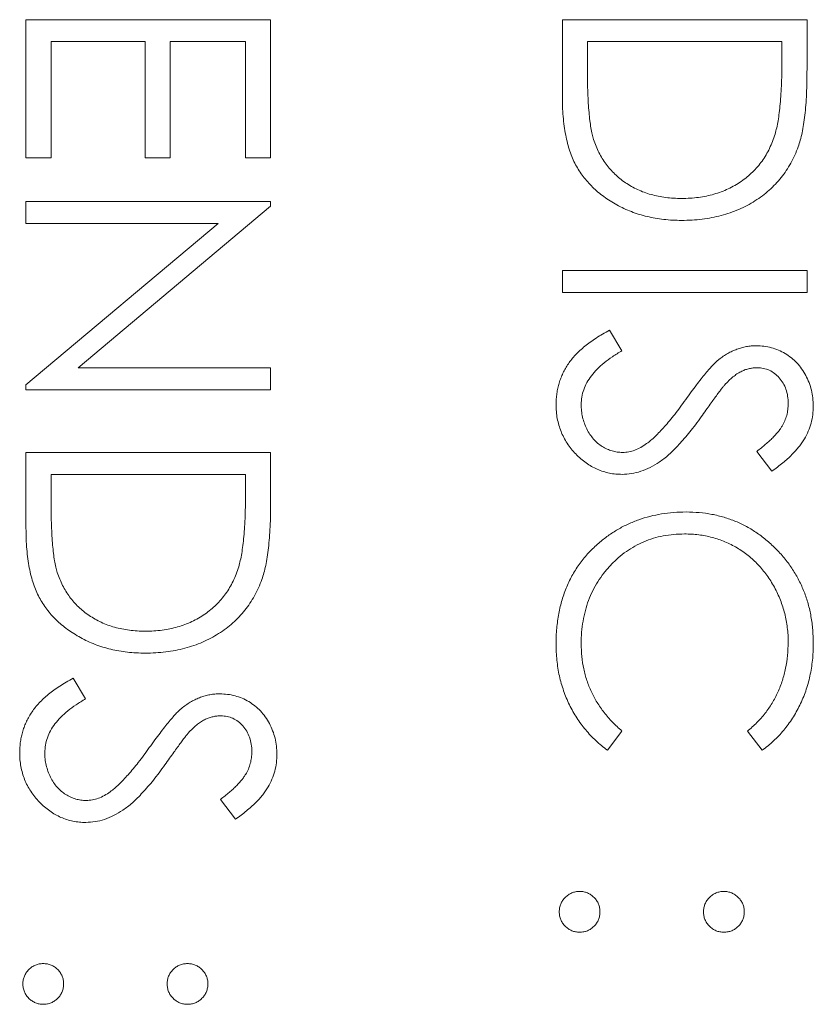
# Model space of a CAD drawing. Header units: millimetres. Extents: x -21 to 335, y -21 to 379.
# Tile 12 of 30: x 42.72 to 47.01, y 267.67 to 273. Entities that reach past the tile are written whole.
import ezdxf

# ---------------------------------------------------------------- set-up
doc = ezdxf.new("R2010")
doc.units = ezdxf.units.MM

msp = doc.modelspace()

# ---------------------------------------------------------------- linework, layer by layer
at = {"color": 7, "linetype": 'Continuous', "lineweight": 15}
for p, q in [((42.75, 273.0002), (44.0729, 273.0002)), ((42.75, 272.2539), (42.75, 273.0002)), ((44.0729, 273.0002), (44.0729, 272.2539)), ((45.65, 273.0002), (46.9729, 273.0002)), ((45.65, 272.5902), (45.65, 273.0002)), ((46.9729, 273.0002), (46.9729, 272.7331)), ((42.8857, 272.8815), (42.8857, 272.2539)), ((43.3945, 272.8815), (42.8857, 272.8815)), ((43.3945, 272.2539), (43.3945, 272.8815)), ((43.5302, 272.8815), (43.5302, 272.2539)), ((43.9372, 272.8815), (43.5302, 272.8815)), ((43.9372, 272.2539), (43.9372, 272.8815)), ((45.7857, 272.8815), (45.7857, 272.7296)), ((46.8372, 272.8815), (45.7857, 272.8815)), ((46.8372, 272.7884), (46.8372, 272.8815)), ((42.8857, 272.2539), (42.75, 272.2539)), ((43.5302, 272.2539), (43.3945, 272.2539)), ((44.0729, 272.2539), (43.9372, 272.2539)), ((42.75, 272.0165), (44.0729, 272.0165)), ((42.75, 271.8978), (42.75, 272.0165)), ((44.0729, 271.9916), (43.0317, 271.1176)), ((44.0729, 272.0165), (44.0729, 271.9916)), ((42.75, 271.0259), (43.7888, 271.8978)), ((43.7888, 271.8978), (42.75, 271.8978)), ((45.65, 271.6434), (46.9729, 271.6434)), ((45.65, 271.5246), (45.65, 271.6434)), ((46.9729, 271.6434), (46.9729, 271.5246)), ((46.9729, 271.5246), (45.65, 271.5246)), ((45.9052, 271.3211), (45.9722, 271.2093)), ((43.0317, 271.1176), (44.0729, 271.1176)), ((44.0729, 271.1176), (44.0729, 270.9989)), ((42.75, 270.9989), (42.75, 271.0259)), ((44.0729, 270.9989), (42.75, 270.9989)), ((42.75, 270.6596), (44.0729, 270.6596)), ((42.75, 270.2497), (42.75, 270.6596)), ((44.0729, 270.6596), (44.0729, 270.3925)), ((46.7829, 270.5579), (46.7015, 270.6652)), ((42.8857, 270.5409), (42.8857, 270.3891)), ((43.9372, 270.5409), (42.8857, 270.5409)), ((43.9372, 270.4479), (43.9372, 270.5409)), ((43.0052, 269.4385), (43.0722, 269.3267)), ((45.9722, 269.1523), (45.8935, 269.0484)), ((46.7302, 269.0484), (46.6507, 269.1523)), ((43.8829, 268.6753), (43.8015, 268.7826))]:
    msp.add_line(p, q, dxfattribs=at)
for points, knots in [([(46.8001, 272.3819), (46.8032, 272.393), (46.8097, 272.4166), (46.8168, 272.4551), (46.8231, 272.4984), (46.8284, 272.5468), (46.8322, 272.6001), (46.8351, 272.6584), (46.837, 272.7217), (46.8372, 272.7657), (46.8372, 272.7884)], [0, 0, 0, 0, 0.084319, 0.179285, 0.286583, 0.405111, 0.535593, 0.67819, 0.832976, 1, 1, 1, 1]), ([(45.7857, 272.7296), (45.7858, 272.7078), (45.786, 272.6658), (45.7875, 272.6055), (45.7901, 272.5503), (45.7937, 272.5004), (45.7985, 272.4557), (45.8039, 272.4161), (45.8105, 272.3818), (45.8166, 272.361), (45.8193, 272.3515)], [0, 0, 0, 0, 0.171901, 0.330628, 0.475549, 0.606746, 0.725024, 0.829742, 0.921323, 1, 1, 1, 1]), ([(46.9729, 272.7331), (46.9727, 272.7098), (46.9724, 272.6649), (46.9704, 272.6001), (46.9668, 272.5401), (46.9615, 272.4851), (46.955, 272.435), (46.9469, 272.39), (46.9373, 272.3497), (46.9291, 272.325), (46.9252, 272.3133)], [0, 0, 0, 0, 0.164289, 0.317406, 0.458844, 0.589367, 0.707831, 0.81577, 0.91288, 1, 1, 1, 1]), ([(46.2948, 271.9147), (46.2784, 271.915), (46.2462, 271.9154), (46.1987, 271.9196), (46.1526, 271.9257), (46.1082, 271.9352), (46.065, 271.9467), (46.0234, 271.9614), (45.9832, 271.9783), (45.9449, 271.998), (45.9086, 272.0196), (45.8744, 272.0428), (45.8427, 272.0675), (45.8135, 272.094), (45.7868, 272.122), (45.7625, 272.1516), (45.7408, 272.1829), (45.7212, 272.2158), (45.704, 272.2512), (45.6895, 272.2898), (45.6774, 272.3318), (45.6674, 272.377), (45.6594, 272.4256), (45.6541, 272.4775), (45.6505, 272.5328), (45.6502, 272.5707), (45.65, 272.5902)], [0, 0, 0, 0, 0.046081, 0.090807, 0.134295, 0.177024, 0.218823, 0.260244, 0.30108, 0.341614, 0.381583, 0.42012, 0.458075, 0.494738, 0.531195, 0.566934, 0.602713, 0.638327, 0.674853, 0.713467, 0.754442, 0.797815, 0.843989, 0.893072, 0.944963, 1, 1, 1, 1]), ([(45.8193, 272.3515), (45.8236, 272.3394), (45.832, 272.3155), (45.8473, 272.2812), (45.8655, 272.2491), (45.8857, 272.2188), (45.9086, 272.1908), (45.9338, 272.1645), (45.9613, 272.1402), (45.9911, 272.118), (46.0232, 272.0982), (46.057, 272.081), (46.0923, 272.0659), (46.1296, 272.0541), (46.1686, 272.0448), (46.2093, 272.0383), (46.2516, 272.0342), (46.2804, 272.0337), (46.295, 272.0334)], [0, 0, 0, 0, 0.062415, 0.123338, 0.183125, 0.241783, 0.300579, 0.35968, 0.418882, 0.479531, 0.540851, 0.602303, 0.664463, 0.727806, 0.792895, 0.859672, 0.928464, 1, 1, 1, 1]), ([(46.295, 272.0334), (46.3105, 272.0336), (46.3409, 272.034), (46.3855, 272.0388), (46.4284, 272.0458), (46.4696, 272.0559), (46.5091, 272.0688), (46.5469, 272.0849), (46.5832, 272.1033), (46.6172, 272.1252), (46.6493, 272.1492), (46.6788, 272.1758), (46.7056, 272.2046), (46.7303, 272.2353), (46.7517, 272.2688), (46.7708, 272.3042), (46.7871, 272.3421), (46.7957, 272.3685), (46.8001, 272.3819)], [0, 0, 0, 0, 0.0701512, 0.1378126, 0.2032262, 0.2671741, 0.330024, 0.3917943, 0.4530844, 0.5143339, 0.575, 0.6348655, 0.6941163, 0.7534416, 0.8131258, 0.8740797, 0.936007, 1, 1, 1, 1]), ([(46.9252, 272.3133), (46.9194, 272.298), (46.9079, 272.2677), (46.8861, 272.2246), (46.8614, 272.1841), (46.8339, 272.1458), (46.8026, 272.1107), (46.7689, 272.0775), (46.7317, 272.0474), (46.6916, 272.0198), (46.6491, 271.995), (46.6044, 271.9734), (46.5576, 271.9554), (46.5089, 271.9405), (46.4582, 271.9288), (46.4054, 271.9208), (46.3507, 271.9155), (46.3136, 271.915), (46.2948, 271.9147)], [0, 0, 0, 0, 0.061545, 0.121694, 0.181155, 0.239875, 0.298702, 0.357647, 0.417605, 0.478494, 0.540407, 0.602345, 0.665004, 0.728559, 0.793651, 0.860534, 0.929236, 1, 1, 1, 1]), ([(45.6161, 270.9188), (45.6163, 270.9288), (45.6167, 270.9487), (45.6201, 270.978), (45.6249, 271.0068), (45.6325, 271.0346), (45.6417, 271.0619), (45.6531, 271.0884), (45.6668, 271.1142), (45.6824, 271.1395), (45.7005, 271.1641), (45.7217, 271.1879), (45.7453, 271.2116), (45.7719, 271.2345), (45.8011, 271.2572), (45.8332, 271.279), (45.8681, 271.3006), (45.8926, 271.3141), (45.9052, 271.3211)], [0, 0, 0, 0, 0.057208, 0.113696, 0.169178, 0.224159, 0.27872, 0.333794, 0.389241, 0.445822, 0.503704, 0.564294, 0.627975, 0.695038, 0.765373, 0.839611, 0.917538, 1, 1, 1, 1]), ([(46.4967, 271.1624), (46.5045, 271.1682), (46.5198, 271.1797), (46.5437, 271.1949), (46.5682, 271.2078), (46.5934, 271.2179), (46.6188, 271.2264), (46.6448, 271.2322), (46.6713, 271.2358), (46.6892, 271.2361), (46.6981, 271.2363)], [0, 0, 0, 0, 0.133507, 0.262559, 0.388264, 0.512667, 0.633722, 0.755394, 0.877553, 1, 1, 1, 1]), ([(46.6981, 271.2363), (46.7121, 271.2358), (46.7398, 271.2348), (46.7802, 271.2266), (46.8189, 271.2135), (46.8553, 271.1953), (46.8885, 271.1718), (46.919, 271.1445), (46.9446, 271.1121), (46.967, 271.0765), (46.9845, 271.0376), (46.9977, 270.9967), (47.0052, 270.954), (47.0063, 270.925), (47.0068, 270.9103)], [0, 0, 0, 0, 0.083785, 0.16578, 0.24628, 0.327461, 0.408797, 0.489715, 0.571376, 0.655523, 0.741019, 0.826547, 0.911989, 1, 1, 1, 1]), ([(45.9722, 271.2093), (45.9548, 271.1989), (45.9215, 271.1789), (45.8764, 271.1457), (45.8381, 271.1113), (45.8068, 271.0753), (45.7821, 271.0382), (45.7646, 270.9996), (45.7537, 270.9596), (45.7524, 270.9324), (45.7518, 270.9188)], [0, 0, 0, 0, 0.159004, 0.304646, 0.438547, 0.562322, 0.677433, 0.786897, 0.893611, 1, 1, 1, 1]), ([(46.3168, 270.9456), (46.3267, 270.9595), (46.3456, 270.9861), (46.3738, 271.0233), (46.3995, 271.0566), (46.423, 271.0858), (46.4444, 271.1109), (46.4634, 271.1321), (46.4806, 271.1489), (46.4917, 271.1582), (46.4967, 271.1624)], [0, 0, 0, 0, 0.181535, 0.347082, 0.495568, 0.628357, 0.74552, 0.845831, 0.930782, 1, 1, 1, 1]), ([(46.7037, 271.1176), (46.6966, 271.1174), (46.6824, 271.1171), (46.6614, 271.113), (46.6405, 271.1077), (46.6198, 271.0992), (46.5988, 271.0876), (46.5772, 271.0722), (46.5549, 271.053), (46.5404, 271.0382), (46.5327, 271.0304)], [0, 0, 0, 0, 0.107285, 0.214746, 0.322939, 0.434116, 0.553412, 0.686073, 0.834256, 1, 1, 1, 1]), ([(46.8712, 270.9236), (46.8707, 270.9373), (46.8698, 270.9636), (46.8602, 271.001), (46.845, 271.0347), (46.8237, 271.0636), (46.7985, 271.0877), (46.7695, 271.1052), (46.7374, 271.1156), (46.7151, 271.1169), (46.7037, 271.1176)], [0, 0, 0, 0, 0.143073, 0.275903, 0.402371, 0.528414, 0.650356, 0.765895, 0.880774, 1, 1, 1, 1]), ([(46.5327, 271.0304), (46.5302, 271.0275), (46.524, 271.0206), (46.514, 271.008), (46.5016, 270.9914), (46.4862, 270.9712), (46.4684, 270.947), (46.4484, 270.9189), (46.4255, 270.8871), (46.4095, 270.8645), (46.401, 270.8526)], [0, 0, 0, 0, 0.0525943, 0.124952, 0.2180939, 0.3335024, 0.4687892, 0.6249376, 0.801683, 1, 1, 1, 1]), ([(45.9741, 270.5409), (45.9622, 270.5412), (45.9388, 270.5417), (45.9043, 270.5473), (45.8708, 270.5556), (45.8387, 270.5681), (45.8074, 270.5833), (45.7778, 270.6027), (45.7491, 270.6251), (45.7222, 270.6508), (45.6975, 270.6789), (45.6755, 270.7087), (45.6572, 270.7401), (45.6423, 270.7729), (45.6306, 270.8073), (45.6221, 270.8431), (45.6169, 270.8805), (45.6164, 270.9059), (45.6161, 270.9188)], [0, 0, 0, 0, 0.061484, 0.121775, 0.18092, 0.240256, 0.300114, 0.361146, 0.423501, 0.488669, 0.553954, 0.617581, 0.680238, 0.742187, 0.804663, 0.868259, 0.93302, 1, 1, 1, 1]), ([(45.7518, 270.9188), (45.7521, 270.9072), (45.7527, 270.8842), (45.7589, 270.8504), (45.7683, 270.8175), (45.7819, 270.7863), (45.7983, 270.7571), (45.818, 270.7316), (45.8402, 270.7095), (45.8649, 270.6914), (45.8915, 270.6776), (45.9188, 270.6669), (45.9472, 270.661), (45.9663, 270.6601), (45.976, 270.6596)], [0, 0, 0, 0, 0.091264, 0.18093, 0.270088, 0.360156, 0.448343, 0.532666, 0.613834, 0.693982, 0.772716, 0.849335, 0.923967, 1, 1, 1, 1]), ([(46.1058, 270.7071), (46.1134, 270.713), (46.1293, 270.7254), (46.153, 270.7468), (46.1774, 270.7719), (46.2035, 270.7998), (46.2301, 270.8316), (46.2584, 270.8663), (46.2873, 270.9047), (46.3067, 270.9317), (46.3168, 270.9456)], [0, 0, 0, 0, 0.0902792, 0.1895299, 0.2991979, 0.4189259, 0.5483763, 0.6881364, 0.8390835, 1, 1, 1, 1]), ([(46.7015, 270.6652), (46.7099, 270.6717), (46.726, 270.6842), (46.7485, 270.7031), (46.7691, 270.721), (46.7869, 270.7386), (46.8031, 270.755), (46.8169, 270.7709), (46.8285, 270.7861), (46.8409, 270.8053), (46.8532, 270.8294), (46.8637, 270.8596), (46.8699, 270.8912), (46.8707, 270.9127), (46.8712, 270.9236)], [0, 0, 0, 0, 0.098469, 0.189629, 0.274184, 0.352183, 0.423199, 0.488551, 0.548473, 0.60144, 0.701198, 0.799592, 0.898545, 1, 1, 1, 1]), ([(47.0068, 270.9103), (47.0063, 270.8948), (47.0052, 270.8638), (46.9959, 270.8181), (46.9805, 270.7742), (46.9631, 270.7389), (46.9457, 270.7113), (46.9298, 270.6902), (46.9115, 270.6688), (46.8908, 270.647), (46.8674, 270.6251), (46.8415, 270.6028), (46.8133, 270.58), (46.7932, 270.5654), (46.7829, 270.5579)], [0, 0, 0, 0, 0.1072328, 0.2132518, 0.3188304, 0.4267935, 0.483646, 0.5436038, 0.6083076, 0.6771268, 0.7506856, 0.8287134, 0.9121903, 1, 1, 1, 1]), ([(46.401, 270.8526), (46.3906, 270.8382), (46.3704, 270.8104), (46.34, 270.7709), (46.3102, 270.735), (46.2814, 270.7027), (46.2536, 270.6736), (46.2265, 270.6481), (46.2004, 270.626), (46.1669, 270.6021), (46.1258, 270.5777), (46.0754, 270.5567), (46.0249, 270.5435), (45.9909, 270.5418), (45.9741, 270.5409)], [0, 0, 0, 0, 0.096972, 0.187773, 0.272396, 0.351321, 0.424335, 0.491909, 0.554233, 0.611268, 0.716348, 0.81454, 0.908495, 1, 1, 1, 1]), ([(45.976, 270.6596), (45.987, 270.6602), (46.0094, 270.6613), (46.0424, 270.6709), (46.0751, 270.686), (46.0953, 270.6999), (46.1058, 270.7071)], [0, 0, 0, 0, 0.234723, 0.477158, 0.728556, 1, 1, 1, 1]), ([(43.9001, 270.0414), (43.9032, 270.0525), (43.9097, 270.0761), (43.9168, 270.1146), (43.9231, 270.1579), (43.9284, 270.2062), (43.9322, 270.2595), (43.9351, 270.3179), (43.937, 270.3812), (43.9372, 270.4251), (43.9372, 270.4479)], [0, 0, 0, 0, 0.0843186, 0.1792845, 0.2865825, 0.4051115, 0.5355929, 0.6781902, 0.8329758, 1, 1, 1, 1]), ([(42.8857, 270.3891), (42.8858, 270.3673), (42.886, 270.3253), (42.8875, 270.2649), (42.8901, 270.2098), (42.8937, 270.1599), (42.8985, 270.1152), (42.9039, 270.0756), (42.9105, 270.0413), (42.9166, 270.0205), (42.9193, 270.0109)], [0, 0, 0, 0, 0.171901, 0.330628, 0.475549, 0.606746, 0.725024, 0.829742, 0.921323, 1, 1, 1, 1]), ([(44.0729, 270.3925), (44.0727, 270.3693), (44.0724, 270.3244), (44.0704, 270.2595), (44.0668, 270.1995), (44.0615, 270.1445), (44.055, 270.0945), (44.0469, 270.0494), (44.0373, 270.0092), (44.0291, 269.9844), (44.0252, 269.9727)], [0, 0, 0, 0, 0.1642892, 0.3174059, 0.4588436, 0.5893665, 0.7078313, 0.81577, 0.9128799, 1, 1, 1, 1]), ([(45.8474, 270.1696), (45.8639, 270.183), (45.8966, 270.2097), (45.9496, 270.2437), (46.005, 270.2729), (46.063, 270.2965), (46.1235, 270.3149), (46.1865, 270.3277), (46.252, 270.336), (46.2965, 270.3369), (46.3191, 270.3374)], [0, 0, 0, 0, 0.124329, 0.247156, 0.36878, 0.490734, 0.613614, 0.738958, 0.867311, 1, 1, 1, 1]), ([(46.3191, 270.3374), (46.3429, 270.3368), (46.3898, 270.3357), (46.4585, 270.3258), (46.5243, 270.31), (46.5871, 270.2876), (46.6473, 270.2591), (46.7043, 270.2239), (46.7585, 270.1825), (46.8092, 270.1351), (46.8555, 270.0831), (46.8962, 270.0274), (46.9301, 269.9681), (46.9585, 269.906), (46.9803, 269.8404), (46.9955, 269.7716), (47.005, 269.6996), (47.0062, 269.6505), (47.0068, 269.6256)], [0, 0, 0, 0, 0.064558, 0.127014, 0.187955, 0.248014, 0.307748, 0.368235, 0.42947, 0.492743, 0.556258, 0.618217, 0.679655, 0.741246, 0.803415, 0.866815, 0.932328, 1, 1, 1, 1]), ([(43.3948, 269.5742), (43.3784, 269.5744), (43.3462, 269.5749), (43.2987, 269.5791), (43.2526, 269.5852), (43.2082, 269.5947), (43.165, 269.6062), (43.1234, 269.6209), (43.0832, 269.6378), (43.0449, 269.6574), (43.0086, 269.679), (42.9744, 269.7022), (42.9427, 269.7269), (42.9135, 269.7535), (42.8868, 269.7814), (42.8625, 269.811), (42.8408, 269.8424), (42.8212, 269.8752), (42.804, 269.9106), (42.7895, 269.9493), (42.7774, 269.9912), (42.7674, 270.0364), (42.7594, 270.085), (42.7541, 270.137), (42.7505, 270.1922), (42.7502, 270.2302), (42.75, 270.2497)], [0, 0, 0, 0, 0.046081, 0.090807, 0.134295, 0.177024, 0.218823, 0.260244, 0.30108, 0.341614, 0.381583, 0.42012, 0.458075, 0.494738, 0.531195, 0.566934, 0.602713, 0.638327, 0.674853, 0.713467, 0.754442, 0.797815, 0.843989, 0.893072, 0.944963, 1, 1, 1, 1]), ([(45.6161, 269.624), (45.6162, 269.6382), (45.6164, 269.6664), (45.6195, 269.7079), (45.6239, 269.7483), (45.6304, 269.7876), (45.6381, 269.8258), (45.6484, 269.8627), (45.6599, 269.8986), (45.6735, 269.9333), (45.6888, 269.967), (45.7061, 269.9994), (45.7253, 270.0307), (45.7459, 270.061), (45.7685, 270.0899), (45.793, 270.1178), (45.8191, 270.1447), (45.838, 270.1613), (45.8474, 270.1696)], [0, 0, 0, 0, 0.069663, 0.13775, 0.203917, 0.26878, 0.332414, 0.394754, 0.45618, 0.516996, 0.577396, 0.637198, 0.696999, 0.756756, 0.816554, 0.876948, 0.938132, 1, 1, 1, 1]), ([(46.3101, 270.2187), (46.2906, 270.2182), (46.2522, 270.2173), (46.196, 270.2089), (46.1421, 270.1963), (46.0909, 270.1773), (46.0418, 270.1539), (45.9956, 270.1243), (45.9516, 270.0901), (45.9108, 270.0506), (45.8736, 270.0074), (45.8408, 269.961), (45.8135, 269.9116), (45.7907, 269.8596), (45.7733, 269.8048), (45.761, 269.7472), (45.7529, 269.6869), (45.7522, 269.6458), (45.7518, 269.6248)], [0, 0, 0, 0, 0.064323, 0.12629, 0.186726, 0.246146, 0.305576, 0.365429, 0.426326, 0.48884, 0.551725, 0.613919, 0.675484, 0.737334, 0.800229, 0.864502, 0.931041, 1, 1, 1, 1]), ([(46.8712, 269.633), (46.871, 269.6463), (46.8707, 269.6727), (46.8667, 269.7118), (46.8611, 269.7503), (46.8527, 269.788), (46.8421, 269.8249), (46.8295, 269.8612), (46.8139, 269.8964), (46.7966, 269.931), (46.7771, 269.9642), (46.7558, 269.9956), (46.733, 270.0251), (46.7085, 270.0527), (46.6826, 270.0785), (46.6548, 270.1022), (46.6254, 270.1238), (46.5947, 270.1438), (46.5627, 270.1616), (46.5294, 270.1765), (46.4954, 270.1898), (46.4602, 270.2002), (46.4241, 270.2085), (46.3869, 270.2143), (46.3489, 270.2182), (46.3231, 270.2185), (46.3101, 270.2187)], [0, 0, 0, 0, 0.043955, 0.087502, 0.130463, 0.172752, 0.215403, 0.25765, 0.300153, 0.343121, 0.385925, 0.427686, 0.468818, 0.509492, 0.549883, 0.58998, 0.630405, 0.670869, 0.711384, 0.751627, 0.791776, 0.832459, 0.873319, 0.914543, 0.956924, 1, 1, 1, 1]), ([(42.9193, 270.0109), (42.9236, 269.9988), (42.932, 269.975), (42.9473, 269.9406), (42.9655, 269.9086), (42.9857, 269.8783), (43.0086, 269.8502), (43.0338, 269.824), (43.0613, 269.7996), (43.0911, 269.7775), (43.1232, 269.7576), (43.157, 269.7404), (43.1923, 269.7254), (43.2296, 269.7135), (43.2686, 269.7043), (43.3093, 269.6977), (43.3516, 269.6936), (43.3804, 269.6931), (43.395, 269.6929)], [0, 0, 0, 0, 0.062415, 0.123338, 0.183125, 0.241783, 0.300579, 0.35968, 0.418882, 0.479531, 0.540851, 0.602303, 0.664463, 0.727806, 0.792895, 0.859672, 0.928464, 1, 1, 1, 1]), ([(43.395, 269.6929), (43.4105, 269.6931), (43.4409, 269.6935), (43.4855, 269.6983), (43.5284, 269.7053), (43.5696, 269.7154), (43.6091, 269.7283), (43.6469, 269.7444), (43.6832, 269.7628), (43.7172, 269.7847), (43.7493, 269.8086), (43.7788, 269.8352), (43.8056, 269.8641), (43.8303, 269.8948), (43.8517, 269.9282), (43.8708, 269.9637), (43.8871, 270.0016), (43.8957, 270.028), (43.9001, 270.0414)], [0, 0, 0, 0, 0.070151, 0.137813, 0.203226, 0.267174, 0.330024, 0.391794, 0.453084, 0.514334, 0.575, 0.634865, 0.694116, 0.753442, 0.813126, 0.87408, 0.936007, 1, 1, 1, 1]), ([(44.0252, 269.9727), (44.0194, 269.9574), (44.0079, 269.9272), (43.9861, 269.8841), (43.9614, 269.8435), (43.9339, 269.8053), (43.9026, 269.7702), (43.8689, 269.7369), (43.8317, 269.7068), (43.7916, 269.6793), (43.7491, 269.6544), (43.7044, 269.6328), (43.6576, 269.6149), (43.6089, 269.6), (43.5582, 269.5883), (43.5054, 269.5803), (43.4507, 269.575), (43.4136, 269.5744), (43.3948, 269.5742)], [0, 0, 0, 0, 0.061545, 0.121694, 0.181155, 0.239875, 0.298702, 0.357647, 0.417605, 0.478494, 0.540407, 0.602345, 0.665004, 0.728559, 0.793651, 0.860534, 0.929236, 1, 1, 1, 1]), ([(45.8935, 269.0484), (45.8828, 269.0568), (45.8612, 269.0734), (45.8309, 269.1005), (45.8024, 269.1289), (45.7758, 269.159), (45.7508, 269.1904), (45.728, 269.2237), (45.7072, 269.2584), (45.688, 269.2945), (45.671, 269.3318), (45.6565, 269.3704), (45.644, 269.41), (45.6337, 269.4507), (45.6256, 269.4925), (45.6203, 269.5354), (45.6166, 269.5793), (45.6162, 269.609), (45.6161, 269.624)], [0, 0, 0, 0, 0.061674, 0.123053, 0.183475, 0.243727, 0.304279, 0.364863, 0.425946, 0.487391, 0.54922, 0.611144, 0.673529, 0.736961, 0.800785, 0.866013, 0.932101, 1, 1, 1, 1]), ([(45.7518, 269.6248), (45.7524, 269.6017), (45.7537, 269.5562), (45.7643, 269.4896), (45.7816, 269.4258), (45.8057, 269.3648), (45.8371, 269.3068), (45.8752, 269.2518), (45.9203, 269.1996), (45.9547, 269.1683), (45.9722, 269.1523)], [0, 0, 0, 0, 0.128515, 0.252949, 0.374755, 0.49594, 0.617181, 0.740909, 0.867811, 1, 1, 1, 1]), ([(46.6507, 269.1523), (46.6595, 269.1597), (46.677, 269.1744), (46.7017, 269.1981), (46.7248, 269.2228), (46.7464, 269.2485), (46.7658, 269.2756), (46.7841, 269.3035), (46.8004, 269.3327), (46.8203, 269.373), (46.841, 269.4258), (46.8583, 269.4923), (46.8693, 269.5616), (46.8705, 269.6089), (46.8712, 269.633)], [0, 0, 0, 0, 0.063163, 0.125475, 0.187121, 0.248294, 0.309295, 0.36985, 0.430973, 0.492456, 0.616148, 0.740844, 0.868183, 1, 1, 1, 1]), ([(47.0068, 269.6256), (47.0067, 269.6104), (47.0063, 269.5803), (47.0028, 269.5358), (46.9969, 269.4925), (46.9889, 269.4503), (46.979, 269.409), (46.9661, 269.369), (46.9514, 269.3301), (46.9344, 269.2924), (46.9153, 269.2561), (46.8944, 269.2213), (46.8716, 269.1883), (46.8471, 269.1567), (46.8205, 269.1272), (46.7925, 269.0988), (46.7622, 269.0727), (46.7409, 269.0565), (46.7302, 269.0484)], [0, 0, 0, 0, 0.0685475, 0.1356829, 0.201215, 0.2656822, 0.3292668, 0.3923954, 0.4550698, 0.5171269, 0.57879, 0.6397399, 0.7001915, 0.7598062, 0.8196283, 0.8793548, 0.9395116, 1, 1, 1, 1]), ([(42.7161, 269.0362), (42.7163, 269.0462), (42.7167, 269.0661), (42.7201, 269.0954), (42.7249, 269.1242), (42.7325, 269.152), (42.7417, 269.1793), (42.7531, 269.2058), (42.7668, 269.2316), (42.7824, 269.2568), (42.8005, 269.2815), (42.8217, 269.3053), (42.8453, 269.329), (42.8719, 269.3519), (42.9011, 269.3745), (42.9332, 269.3964), (42.9681, 269.418), (42.9926, 269.4315), (43.0052, 269.4385)], [0, 0, 0, 0, 0.057208, 0.113696, 0.169178, 0.224159, 0.27872, 0.333794, 0.389241, 0.445822, 0.503704, 0.564294, 0.627975, 0.695038, 0.765373, 0.839611, 0.917538, 1, 1, 1, 1]), ([(43.0722, 269.3267), (43.0548, 269.3163), (43.0215, 269.2963), (42.9764, 269.2631), (42.9381, 269.2286), (42.9068, 269.1927), (42.8821, 269.1556), (42.8646, 269.117), (42.8537, 269.077), (42.8524, 269.0498), (42.8518, 269.0362)], [0, 0, 0, 0, 0.159004, 0.304646, 0.438547, 0.562322, 0.677433, 0.786897, 0.893611, 1, 1, 1, 1]), ([(43.5967, 269.2798), (43.6045, 269.2856), (43.6198, 269.2971), (43.6437, 269.3123), (43.6682, 269.3252), (43.6934, 269.3353), (43.7188, 269.3438), (43.7448, 269.3496), (43.7713, 269.3531), (43.7892, 269.3535), (43.7981, 269.3537)], [0, 0, 0, 0, 0.133507, 0.262559, 0.388264, 0.512667, 0.633722, 0.755394, 0.877553, 1, 1, 1, 1]), ([(43.7981, 269.3537), (43.8121, 269.3532), (43.8398, 269.3522), (43.8802, 269.344), (43.9189, 269.3309), (43.9553, 269.3127), (43.9885, 269.2891), (44.019, 269.2619), (44.0446, 269.2295), (44.067, 269.1939), (44.0845, 269.1549), (44.0977, 269.1141), (44.1052, 269.0714), (44.1063, 269.0424), (44.1068, 269.0277)], [0, 0, 0, 0, 0.083785, 0.16578, 0.24628, 0.327461, 0.408797, 0.489715, 0.571376, 0.655523, 0.741019, 0.826547, 0.911989, 1, 1, 1, 1]), ([(43.4168, 269.063), (43.4267, 269.0769), (43.4456, 269.1035), (43.4738, 269.1407), (43.4995, 269.174), (43.523, 269.2032), (43.5444, 269.2283), (43.5634, 269.2495), (43.5806, 269.2662), (43.5917, 269.2756), (43.5967, 269.2798)], [0, 0, 0, 0, 0.181535, 0.347082, 0.495568, 0.628357, 0.74552, 0.845831, 0.930782, 1, 1, 1, 1]), ([(43.8037, 269.235), (43.7966, 269.2348), (43.7824, 269.2345), (43.7614, 269.2304), (43.7405, 269.225), (43.7198, 269.2166), (43.6988, 269.2049), (43.6772, 269.1896), (43.6549, 269.1703), (43.6404, 269.1556), (43.6327, 269.1478)], [0, 0, 0, 0, 0.107285, 0.214746, 0.322939, 0.434116, 0.553412, 0.686073, 0.834256, 1, 1, 1, 1]), ([(43.9712, 269.041), (43.9707, 269.0546), (43.9698, 269.081), (43.9602, 269.1184), (43.945, 269.1521), (43.9237, 269.181), (43.8985, 269.2051), (43.8695, 269.2225), (43.8374, 269.233), (43.8151, 269.2343), (43.8037, 269.235)], [0, 0, 0, 0, 0.143073, 0.275903, 0.402371, 0.528414, 0.650356, 0.765895, 0.880774, 1, 1, 1, 1]), ([(43.6327, 269.1478), (43.6302, 269.1449), (43.624, 269.138), (43.614, 269.1254), (43.6016, 269.1088), (43.5862, 269.0886), (43.5684, 269.0644), (43.5484, 269.0363), (43.5255, 269.0045), (43.5095, 268.9819), (43.501, 268.97)], [0, 0, 0, 0, 0.052594, 0.124952, 0.218094, 0.333502, 0.468789, 0.624938, 0.801683, 1, 1, 1, 1]), ([(43.2058, 268.8245), (43.2134, 268.8304), (43.2293, 268.8428), (43.253, 268.8642), (43.2774, 268.8893), (43.3035, 268.9172), (43.3301, 268.949), (43.3584, 268.9837), (43.3873, 269.0221), (43.4067, 269.0491), (43.4168, 269.063)], [0, 0, 0, 0, 0.090279, 0.18953, 0.299198, 0.418926, 0.548376, 0.688136, 0.839084, 1, 1, 1, 1]), ([(43.0741, 268.6583), (43.0622, 268.6586), (43.0388, 268.6591), (43.0043, 268.6647), (42.9708, 268.673), (42.9387, 268.6855), (42.9074, 268.7007), (42.8778, 268.7201), (42.8491, 268.7425), (42.8222, 268.7682), (42.7975, 268.7963), (42.7755, 268.8261), (42.7572, 268.8575), (42.7423, 268.8903), (42.7306, 268.9247), (42.7221, 268.9605), (42.7169, 268.9979), (42.7164, 269.0233), (42.7161, 269.0362)], [0, 0, 0, 0, 0.061484, 0.121775, 0.18092, 0.240256, 0.300114, 0.361146, 0.423501, 0.488669, 0.553954, 0.617581, 0.680238, 0.742187, 0.804663, 0.868259, 0.93302, 1, 1, 1, 1]), ([(42.8518, 269.0362), (42.8521, 269.0246), (42.8527, 269.0016), (42.8589, 268.9678), (42.8683, 268.9349), (42.8819, 268.9037), (42.8983, 268.8745), (42.918, 268.849), (42.9402, 268.8269), (42.9649, 268.8088), (42.9915, 268.7949), (43.0188, 268.7843), (43.0472, 268.7784), (43.0663, 268.7775), (43.076, 268.777)], [0, 0, 0, 0, 0.091264, 0.18093, 0.270088, 0.360156, 0.448343, 0.532666, 0.613834, 0.693982, 0.772716, 0.849335, 0.923967, 1, 1, 1, 1]), ([(43.8015, 268.7826), (43.8099, 268.7891), (43.826, 268.8016), (43.8485, 268.8205), (43.8691, 268.8384), (43.8869, 268.856), (43.9031, 268.8724), (43.9169, 268.8883), (43.9285, 268.9035), (43.9409, 268.9227), (43.9532, 268.9467), (43.9637, 268.977), (43.9699, 269.0086), (43.9707, 269.0301), (43.9712, 269.041)], [0, 0, 0, 0, 0.098469, 0.189629, 0.274184, 0.352183, 0.423199, 0.488551, 0.548473, 0.60144, 0.701198, 0.799592, 0.898545, 1, 1, 1, 1]), ([(44.1068, 269.0277), (44.1063, 269.0121), (44.1052, 268.9811), (44.0959, 268.9355), (44.0805, 268.8916), (44.0631, 268.8563), (44.0457, 268.8287), (44.0298, 268.8076), (44.0115, 268.7862), (43.9908, 268.7644), (43.9674, 268.7425), (43.9415, 268.7202), (43.9133, 268.6974), (43.8932, 268.6828), (43.8829, 268.6753)], [0, 0, 0, 0, 0.107233, 0.213252, 0.31883, 0.426794, 0.483646, 0.543604, 0.608308, 0.677127, 0.750686, 0.828713, 0.91219, 1, 1, 1, 1]), ([(43.501, 268.97), (43.4906, 268.9556), (43.4704, 268.9278), (43.44, 268.8882), (43.4102, 268.8524), (43.3814, 268.8201), (43.3536, 268.791), (43.3265, 268.7655), (43.3004, 268.7433), (43.2669, 268.7195), (43.2258, 268.6951), (43.1754, 268.6741), (43.1249, 268.6609), (43.0909, 268.6592), (43.0741, 268.6583)], [0, 0, 0, 0, 0.096972, 0.187773, 0.272396, 0.351321, 0.424335, 0.491909, 0.554233, 0.611268, 0.716348, 0.81454, 0.908495, 1, 1, 1, 1]), ([(43.076, 268.777), (43.087, 268.7776), (43.1094, 268.7787), (43.1424, 268.7883), (43.1751, 268.8034), (43.1953, 268.8173), (43.2058, 268.8245)], [0, 0, 0, 0, 0.234723, 0.477158, 0.728556, 1, 1, 1, 1]), ([(45.633, 268.1749), (45.6334, 268.1823), (45.6342, 268.1967), (45.6407, 268.2174), (45.6508, 268.2365), (45.6649, 268.2534), (45.6819, 268.2672), (45.7009, 268.2777), (45.7216, 268.2839), (45.736, 268.2848), (45.7433, 268.2852)], [0, 0, 0, 0, 0.1277566, 0.2494144, 0.3727965, 0.5001113, 0.6286099, 0.7506434, 0.8737684, 1, 1, 1, 1]), ([(45.7433, 268.2852), (45.7507, 268.2848), (45.7653, 268.284), (45.7862, 268.2777), (45.8051, 268.2673), (45.8219, 268.2533), (45.836, 268.2365), (45.8462, 268.2175), (45.8523, 268.1967), (45.8531, 268.1823), (45.8535, 268.1749)], [0, 0, 0, 0, 0.129097, 0.252046, 0.373905, 0.501038, 0.628171, 0.751376, 0.872426, 1, 1, 1, 1]), ([(46.4132, 268.1749), (46.4136, 268.1823), (46.4145, 268.1967), (46.4205, 268.2175), (46.4308, 268.2365), (46.4448, 268.2533), (46.4616, 268.2673), (46.4806, 268.2777), (46.5014, 268.284), (46.516, 268.2848), (46.5235, 268.2852)], [0, 0, 0, 0, 0.127574, 0.248624, 0.371829, 0.498962, 0.626095, 0.747954, 0.870903, 1, 1, 1, 1]), ([(46.5235, 268.2852), (46.5308, 268.2848), (46.5451, 268.2839), (46.5658, 268.2777), (46.5848, 268.2673), (46.6016, 268.2532), (46.616, 268.2366), (46.626, 268.2174), (46.6325, 268.1967), (46.6333, 268.1823), (46.6337, 268.1749)], [0, 0, 0, 0, 0.126257, 0.249407, 0.371465, 0.498805, 0.627129, 0.750535, 0.872218, 1, 1, 1, 1]), ([(45.7433, 268.0647), (45.736, 268.0651), (45.7217, 268.066), (45.7008, 268.0718), (45.682, 268.0827), (45.6649, 268.0964), (45.6509, 268.1134), (45.6406, 268.1323), (45.6343, 268.1531), (45.6334, 268.1676), (45.633, 268.1749)], [0, 0, 0, 0, 0.126178, 0.248821, 0.37154, 0.499984, 0.627244, 0.749226, 0.872298, 1, 1, 1, 1]), ([(45.8535, 268.1749), (45.8531, 268.1676), (45.8522, 268.1531), (45.8463, 268.1322), (45.8359, 268.1134), (45.822, 268.0965), (45.8051, 268.0826), (45.7863, 268.0718), (45.7653, 268.066), (45.7507, 268.0651), (45.7433, 268.0647)], [0, 0, 0, 0, 0.127519, 0.249986, 0.371792, 0.49887, 0.625948, 0.748492, 0.870959, 1, 1, 1, 1]), ([(46.5235, 268.0647), (46.516, 268.0651), (46.5015, 268.066), (46.4804, 268.0718), (46.4617, 268.0826), (46.4448, 268.0965), (46.4309, 268.1134), (46.4204, 268.1322), (46.4145, 268.1531), (46.4137, 268.1676), (46.4132, 268.1749)], [0, 0, 0, 0, 0.129041, 0.251508, 0.374052, 0.50113, 0.628208, 0.750014, 0.872481, 1, 1, 1, 1]), ([(46.6337, 268.1749), (46.6333, 268.1676), (46.6324, 268.1531), (46.6265, 268.1322), (46.6161, 268.1134), (46.6021, 268.0965), (46.5852, 268.0826), (46.5665, 268.0718), (46.5454, 268.066), (46.5309, 268.0651), (46.5235, 268.0647)], [0, 0, 0, 0, 0.127519, 0.249986, 0.371792, 0.49887, 0.625948, 0.748492, 0.870959, 1, 1, 1, 1]), ([(42.733, 267.7848), (42.7334, 267.7922), (42.7342, 267.8066), (42.7407, 267.8273), (42.7508, 267.8464), (42.7649, 267.8633), (42.7819, 267.8771), (42.8009, 267.8876), (42.8216, 267.8938), (42.836, 267.8947), (42.8433, 267.8951)], [0, 0, 0, 0, 0.1277566, 0.2494144, 0.3727965, 0.5001113, 0.6286099, 0.7506434, 0.8737684, 1, 1, 1, 1]), ([(42.8433, 267.8951), (42.8507, 267.8947), (42.8653, 267.8939), (42.8862, 267.8876), (42.9051, 267.8772), (42.9219, 267.8632), (42.936, 267.8464), (42.9462, 267.8274), (42.9523, 267.8066), (42.9531, 267.7922), (42.9535, 267.7848)], [0, 0, 0, 0, 0.129097, 0.252046, 0.373905, 0.5010378, 0.6281707, 0.7513765, 0.872426, 1, 1, 1, 1]), ([(43.5132, 267.7848), (43.5136, 267.7922), (43.5145, 267.8066), (43.5205, 267.8274), (43.5308, 267.8464), (43.5448, 267.8632), (43.5616, 267.8772), (43.5806, 267.8876), (43.6014, 267.8939), (43.616, 267.8947), (43.6235, 267.8951)], [0, 0, 0, 0, 0.127574, 0.248624, 0.371829, 0.498962, 0.626095, 0.747954, 0.870903, 1, 1, 1, 1]), ([(43.6235, 267.8951), (43.6308, 267.8947), (43.6451, 267.8939), (43.6658, 267.8876), (43.6848, 267.8772), (43.7016, 267.8631), (43.716, 267.8465), (43.726, 267.8273), (43.7325, 267.8066), (43.7333, 267.7922), (43.7337, 267.7848)], [0, 0, 0, 0, 0.126257, 0.249407, 0.371465, 0.498805, 0.627129, 0.750535, 0.872218, 1, 1, 1, 1]), ([(42.8433, 267.6746), (42.836, 267.6751), (42.8217, 267.6759), (42.8008, 267.6817), (42.782, 267.6926), (42.7649, 267.7063), (42.7509, 267.7233), (42.7406, 267.7422), (42.7343, 267.763), (42.7334, 267.7775), (42.733, 267.7848)], [0, 0, 0, 0, 0.126178, 0.248821, 0.37154, 0.499984, 0.627244, 0.749226, 0.872298, 1, 1, 1, 1]), ([(42.9535, 267.7848), (42.9531, 267.7775), (42.9522, 267.763), (42.9463, 267.7422), (42.9359, 267.7233), (42.922, 267.7064), (42.9051, 267.6926), (42.8863, 267.6817), (42.8653, 267.6759), (42.8507, 267.675), (42.8433, 267.6746)], [0, 0, 0, 0, 0.127519, 0.249986, 0.371792, 0.49887, 0.625948, 0.748492, 0.870959, 1, 1, 1, 1]), ([(43.6235, 267.6746), (43.616, 267.675), (43.6015, 267.6759), (43.5804, 267.6817), (43.5617, 267.6926), (43.5448, 267.7064), (43.5309, 267.7233), (43.5204, 267.7422), (43.5145, 267.763), (43.5137, 267.7775), (43.5132, 267.7848)], [0, 0, 0, 0, 0.129041, 0.251508, 0.374052, 0.50113, 0.628208, 0.750014, 0.872481, 1, 1, 1, 1]), ([(43.7337, 267.7848), (43.7333, 267.7775), (43.7324, 267.763), (43.7265, 267.7422), (43.7161, 267.7233), (43.7021, 267.7064), (43.6852, 267.6926), (43.6665, 267.6817), (43.6454, 267.6759), (43.6309, 267.675), (43.6235, 267.6746)], [0, 0, 0, 0, 0.127519, 0.249986, 0.371792, 0.49887, 0.625948, 0.748492, 0.870959, 1, 1, 1, 1])]:
    msp.add_open_spline(points, degree=3, knots=knots, dxfattribs=at)

doc.saveas('drawing.dxf')
